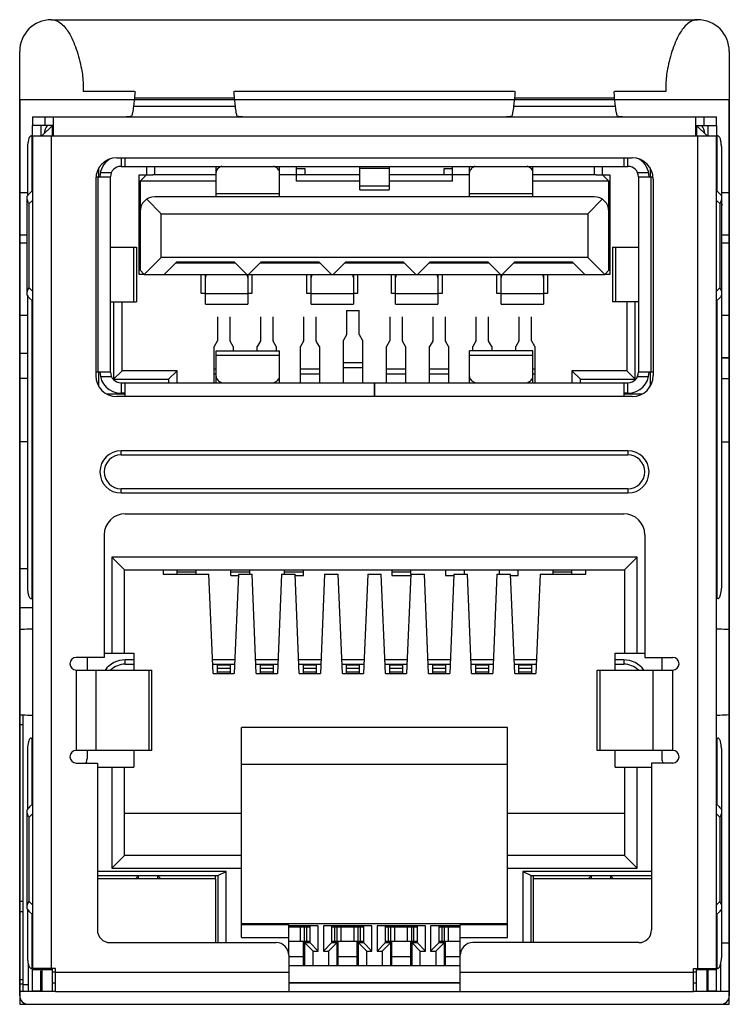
# Model space of a CAD drawing. Header units: millimetres. Extents: x 0 to 3905, y -1166 to 1110.
# Tile 8 of 155: x 401 to 418, y 601 to 624. Entities that reach past the tile are written whole.
import ezdxf

# ---------------------------------------------------------------- set-up
doc = ezdxf.new("R2010")
doc.units = ezdxf.units.MM
doc.header["$LTSCALE"] = 65.395
for name, color, linetype in [('101304314_DXF_CONTINUOUS_LINE', 7, 'CONTINUOUS'), ('4569789_DXF_CONTINUOUS_LINE', 7, 'CONTINUOUS'), ('910900585_DXF_CONTINUOUS_LINE', 7, 'CONTINUOUS'), ('DE-11-004220DXF_CONTINUOUS_LINE', 7, 'CONTINUOUS'), ('DE-11-053560DXF_CONTINUOUS_LINE', 7, 'CONTINUOUS'), ('DE-11-055623DXF_CONTINUOUS_LINE', 7, 'CONTINUOUS'), ('DE-11-061193DXF_CONTINUOUS_LINE', 7, 'CONTINUOUS'), ('M_2_DXF_CONTINUOUS_LINE', 7, 'CONTINUOUS'), ('MV-23383REV1DXF_CONTINUOUS_LINE', 7, 'CONTINUOUS'), ('RH2-C110_RJ_DXF_CONTINUOUS_LINE', 7, 'CONTINUOUS'), ('RH2-C110PIN_DXF_CONTINUOUS_LINE', 7, 'CONTINUOUS'), ('RH2-C120__LODXF_CONTINUOUS_LINE', 7, 'CONTINUOUS'), ('RH2-C120__SHDXF_CONTINUOUS_LINE', 7, 'CONTINUOUS'), ('RH2-P110_RH2DXF_CONTINUOUS_LINE', 7, 'CONTINUOUS'), ('RH2-P120_1_DXF_CONTINUOUS_LINE', 7, 'CONTINUOUS'), ('RH2-S120_3_2DXF_CONTINUOUS_LINE', 7, 'CONTINUOUS'), ('RH2-S130_RH2DXF_CONTINUOUS_LINE', 7, 'CONTINUOUS'), ('RH2-ZZ-0022_DXF_CONTINUOUS_LINE', 7, 'CONTINUOUS'), ('RUH-S110__W_DXF_CONTINUOUS_LINE', 7, 'CONTINUOUS'), ('SC-TWM3X4PM-DXF_CONTINUOUS_LINE', 7, 'CONTINUOUS'), ('USB30_RH2_HODXF_CONTINUOUS_LINE', 7, 'CONTINUOUS'), ('USB30_RH2_M2DXF_CONTINUOUS_LINE', 7, 'CONTINUOUS')]:
    doc.layers.add(name, color=color, linetype=linetype)

msp = doc.modelspace()

# ---------------------------------------------------------------- linework, layer by layer
at = {"layer": '101304314_DXF_CONTINUOUS_LINE'}
for p, q in [((400.837, 601.324), (400.837, 607.865)), ((400.837, 607.629), (400.754, 607.629)), ((400.837, 603.449), (400.754, 603.449)), ((400.837, 603.199), (400.754, 603.199)), ((400.837, 601.594), (400.754, 601.594)), ((400.837, 601.494), (400.754, 601.494)), ((400.954, 601.474), (400.837, 601.474))]:
    msp.add_line(p, q, dxfattribs=at)
at = {"layer": '4569789_DXF_CONTINUOUS_LINE'}
for p, q in [((405.394, 603.984), (402.594, 603.984)), ((405.394, 602.474), (405.394, 603.984)), ((412.914, 603.984), (412.914, 602.474)), ((415.714, 603.984), (412.914, 603.984))]:
    msp.add_line(p, q, dxfattribs=at)
at = {"layer": '910900585_DXF_CONTINUOUS_LINE'}
msp.add_line((417.367, 602.467), (417.554, 602.467), dxfattribs=at)
at = {"layer": 'DE-11-004220DXF_CONTINUOUS_LINE'}
for p, q in [((400.754, 620.224), (400.929, 620.224)), ((417.379, 620.224), (417.554, 620.224)), ((400.754, 619.224), (400.929, 619.224)), ((417.379, 619.224), (417.554, 619.224)), ((400.929, 619.024), (400.754, 619.024)), ((417.554, 619.024), (417.379, 619.024)), ((400.754, 617.324), (400.941, 617.324)), ((417.367, 617.324), (417.554, 617.324)), ((417.367, 616.324), (417.554, 616.324))]:
    msp.add_line(p, q, dxfattribs=at)
at = {"layer": 'DE-11-053560DXF_CONTINUOUS_LINE'}
for p, q in [((417.554, 616.307), (417.367, 616.307)), ((400.941, 615.824), (400.754, 615.824)), ((417.367, 615.824), (417.554, 615.824)), ((417.372, 615.824), (417.372, 614.324)), ((400.941, 614.324), (400.754, 614.324)), ((417.367, 614.324), (417.554, 614.324))]:
    msp.add_line(p, q, dxfattribs=at)
at = {"layer": 'DE-11-055623DXF_CONTINUOUS_LINE'}
for p, q in [((401.504, 624.314), (416.804, 624.314)), ((416.804, 624.314), (416.776, 624.314)), ((400.754, 601.214), (400.754, 623.564)), ((417.554, 623.564), (417.554, 601.214)), ((402.254, 622.794), (402.254, 622.614)), ((403.469, 622.614), (402.254, 622.614)), ((412.469, 622.614), (405.84, 622.614)), ((416.054, 622.614), (414.84, 622.614)), ((416.054, 622.794), (416.054, 622.614)), ((400.954, 601.014), (417.354, 601.014))]:
    msp.add_line(p, q, dxfattribs=at)
for centre, radius, start, end in [((401.504, 623.564), 0.75, 90, 180), ((416.804, 623.564), 0.75, 0, 90), ((400.954, 601.214), 0.2, 180, 270), ((417.354, 601.214), 0.2, 270, 0)]:
    msp.add_arc(centre, radius, start, end, dxfattribs=at)
for points, knots in [([(401.532, 624.314), (401.547, 624.313), (401.612, 624.303), (401.672, 624.269), (401.713, 624.239)], [0, 0, 0, 0, 0.223214, 1, 1, 1, 1]), ([(401.713, 624.239), (401.793, 624.181), (401.95, 623.985), (402.108, 623.608), (402.214, 623.194), (402.255, 622.914), (402.254, 622.794)], [0, 0, 0, 0, 0.18695, 0.465701, 0.772344, 1, 1, 1, 1]), ([(416.595, 624.239), (416.516, 624.181), (416.358, 623.985), (416.201, 623.608), (416.095, 623.194), (416.053, 622.914), (416.054, 622.794)], [0, 0, 0, 0, 0.18695, 0.465701, 0.772344, 1, 1, 1, 1]), ([(416.776, 624.314), (416.762, 624.313), (416.696, 624.303), (416.637, 624.269), (416.595, 624.239)], [0, 0, 0, 0, 0.223214, 1, 1, 1, 1])]:
    msp.add_open_spline(points, degree=3, knots=knots, dxfattribs=at)
at = {"layer": 'DE-11-061193DXF_CONTINUOUS_LINE'}
msp.add_line((400.754, 611.324), (400.941, 611.324), dxfattribs=at)
at = {"layer": 'M_2_DXF_CONTINUOUS_LINE'}
msp.add_line((400.754, 610.404), (401.054, 610.404), dxfattribs=at)
at = {"layer": 'MV-23383REV1DXF_CONTINUOUS_LINE'}
for p, q in [((400.754, 601.324), (401.604, 601.324)), ((416.704, 601.324), (417.554, 601.324))]:
    msp.add_line(p, q, dxfattribs=at)
at = {"layer": 'RH2-C110_RJ_DXF_CONTINUOUS_LINE'}
for p, q in [((405.434, 608.844), (405.434, 609.039)), ((405.734, 609.039), (405.434, 609.039)), ((405.434, 608.969), (405.734, 608.969)), ((405.734, 608.872), (405.434, 608.872)), ((405.734, 609.039), (405.734, 608.844)), ((406.454, 608.844), (406.454, 609.039)), ((406.754, 609.039), (406.454, 609.039)), ((406.454, 608.969), (406.754, 608.969)), ((406.754, 608.872), (406.454, 608.872)), ((406.754, 609.039), (406.754, 608.844)), ((407.474, 608.844), (407.474, 609.039)), ((407.774, 609.039), (407.474, 609.039)), ((407.474, 608.969), (407.774, 608.969)), ((407.774, 608.872), (407.474, 608.872)), ((407.774, 609.039), (407.774, 608.844)), ((408.494, 608.844), (408.494, 609.039)), ((408.794, 609.039), (408.494, 609.039)), ((408.494, 608.969), (408.794, 608.969)), ((408.794, 608.872), (408.494, 608.872)), ((408.794, 609.039), (408.794, 608.844)), ((409.514, 608.844), (409.514, 609.039)), ((409.814, 609.039), (409.514, 609.039)), ((409.514, 608.969), (409.814, 608.969)), ((409.814, 608.872), (409.514, 608.872)), ((409.814, 609.039), (409.814, 608.844)), ((410.534, 608.844), (410.534, 609.039)), ((410.834, 609.039), (410.534, 609.039)), ((410.534, 608.969), (410.834, 608.969)), ((410.834, 608.872), (410.534, 608.872)), ((410.834, 609.039), (410.834, 608.844)), ((411.554, 608.844), (411.554, 609.039)), ((411.854, 609.039), (411.554, 609.039)), ((411.554, 608.969), (411.854, 608.969)), ((411.854, 608.872), (411.554, 608.872)), ((411.854, 609.039), (411.854, 608.844)), ((412.574, 608.844), (412.574, 609.039)), ((412.874, 609.039), (412.574, 609.039)), ((412.574, 608.969), (412.874, 608.969)), ((412.874, 608.872), (412.574, 608.872)), ((412.874, 609.039), (412.874, 608.844))]:
    msp.add_line(p, q, dxfattribs=at)
at = {"layer": 'RH2-C110PIN_DXF_CONTINUOUS_LINE'}
for p, q in [((405.434, 617.281), (405.434, 616.715)), ((405.734, 616.715), (405.734, 617.281)), ((406.454, 617.281), (406.454, 616.715)), ((406.754, 616.715), (406.754, 617.281)), ((407.474, 617.281), (407.474, 616.715)), ((407.774, 616.715), (407.774, 617.281)), ((408.494, 617.433), (408.494, 616.867)), ((408.494, 617.433), (408.794, 617.433)), ((408.794, 616.867), (408.794, 617.433)), ((409.514, 617.281), (409.514, 616.715)), ((409.814, 616.715), (409.814, 617.281)), ((410.534, 617.281), (410.534, 616.715)), ((410.834, 616.715), (410.834, 617.281)), ((411.554, 617.281), (411.554, 616.715)), ((411.854, 616.715), (411.854, 617.281)), ((412.574, 617.281), (412.574, 616.715)), ((412.874, 616.715), (412.874, 617.281)), ((408.492, 616.86), (408.419, 616.73)), ((408.492, 616.86), (408.494, 616.867)), ((408.794, 616.867), (408.796, 616.86)), ((408.869, 616.73), (408.796, 616.86)), ((405.432, 616.708), (405.359, 616.578)), ((405.359, 615.724), (405.359, 616.578)), ((405.432, 616.708), (405.434, 616.715)), ((405.734, 616.715), (405.736, 616.708)), ((405.809, 616.578), (405.736, 616.708)), ((405.809, 616.578), (405.809, 616.476)), ((406.452, 616.708), (406.379, 616.578)), ((406.379, 616.476), (406.379, 616.578)), ((406.452, 616.708), (406.454, 616.715)), ((406.754, 616.715), (406.756, 616.708)), ((406.829, 616.578), (406.756, 616.708)), ((406.829, 616.578), (406.829, 616.476)), ((407.472, 616.708), (407.399, 616.578)), ((407.399, 615.724), (407.399, 616.578)), ((407.472, 616.708), (407.474, 616.715)), ((407.774, 616.715), (407.776, 616.708)), ((407.849, 616.578), (407.776, 616.708)), ((407.849, 616.578), (407.849, 615.724)), ((408.419, 615.724), (408.419, 616.73)), ((408.869, 616.73), (408.869, 615.724)), ((409.512, 616.708), (409.439, 616.578)), ((409.439, 615.724), (409.439, 616.578)), ((409.512, 616.708), (409.514, 616.715)), ((409.814, 616.715), (409.816, 616.708)), ((409.889, 616.578), (409.816, 616.708)), ((409.889, 616.578), (409.889, 615.724)), ((410.532, 616.708), (410.459, 616.578)), ((410.459, 615.724), (410.459, 616.578)), ((410.532, 616.708), (410.534, 616.715)), ((410.834, 616.715), (410.836, 616.708)), ((410.909, 616.578), (410.836, 616.708)), ((410.909, 616.578), (410.909, 615.724)), ((411.552, 616.708), (411.479, 616.578)), ((411.479, 616.476), (411.479, 616.578)), ((411.552, 616.708), (411.554, 616.715)), ((411.854, 616.715), (411.856, 616.708)), ((411.929, 616.578), (411.856, 616.708)), ((411.929, 616.578), (411.929, 616.476)), ((412.572, 616.708), (412.499, 616.578)), ((412.499, 616.476), (412.499, 616.578)), ((412.572, 616.708), (412.574, 616.715)), ((412.874, 616.715), (412.876, 616.708)), ((412.949, 616.578), (412.876, 616.708)), ((412.949, 616.578), (412.949, 615.724)), ((408.419, 616.205), (408.869, 616.205)), ((408.869, 616.075), (408.419, 616.075)), ((405.359, 616.053), (405.404, 616.053)), ((405.404, 615.923), (405.359, 615.923)), ((407.399, 616.053), (407.849, 616.053)), ((407.849, 615.923), (407.399, 615.923)), ((409.439, 616.053), (409.889, 616.053)), ((409.889, 615.923), (409.439, 615.923)), ((410.459, 616.053), (410.909, 616.053)), ((410.909, 615.923), (410.459, 615.923)), ((412.904, 616.053), (412.949, 616.053)), ((412.949, 615.923), (412.904, 615.923)), ((404.484, 611.194), (404.484, 611.294)), ((404.934, 611.24), (404.484, 611.24)), ((404.934, 611.194), (404.934, 611.294)), ((405.754, 611.165), (405.754, 611.294)), ((406.204, 611.24), (405.754, 611.24)), ((405.754, 611.165), (405.933, 611.165)), ((406.204, 611.194), (406.204, 611.294)), ((407.024, 611.194), (407.024, 611.294)), ((407.474, 611.24), (407.024, 611.24)), ((407.276, 611.165), (407.474, 611.165)), ((407.474, 611.165), (407.474, 611.294)), ((409.564, 611.294), (409.564, 611.165)), ((410.014, 611.24), (409.564, 611.24)), ((409.564, 611.165), (410.014, 611.165)), ((410.014, 611.194), (410.014, 611.294)), ((410.834, 611.294), (410.834, 611.165)), ((410.834, 611.165), (411.033, 611.165)), ((411.284, 611.194), (411.284, 611.294)), ((412.104, 611.294), (412.104, 611.194)), ((412.376, 611.165), (412.554, 611.165)), ((412.554, 611.165), (412.554, 611.294)), ((413.374, 611.294), (413.374, 611.194)), ((413.824, 611.24), (413.374, 611.24)), ((413.824, 611.194), (413.824, 611.294))]:
    msp.add_line(p, q, dxfattribs=at)
at = {"layer": 'RH2-C120__LODXF_CONTINUOUS_LINE'}
for p, q in [((408.144, 602.849), (408.894, 602.849)), ((408.219, 602.499), (408.219, 602.849)), ((408.269, 602.499), (408.269, 602.849)), ((408.369, 602.499), (408.369, 602.849)), ((408.669, 602.499), (408.669, 602.849)), ((408.769, 602.499), (408.769, 602.849)), ((408.819, 602.499), (408.819, 602.849)), ((410.684, 602.849), (411.184, 602.849)), ((410.759, 602.499), (410.759, 602.849)), ((410.809, 602.499), (410.809, 602.849)), ((410.909, 602.499), (410.909, 602.849)), ((408.894, 602.499), (408.144, 602.499)), ((408.294, 601.924), (408.294, 602.499)), ((408.744, 601.924), (408.744, 602.499)), ((411.184, 602.499), (410.684, 602.499)), ((410.834, 601.924), (410.834, 602.499)), ((408.294, 602.149), (408.744, 602.149)), ((410.834, 602.149), (411.184, 602.149))]:
    msp.add_line(p, q, dxfattribs=at)
at = {"layer": 'RH2-C120__SHDXF_CONTINUOUS_LINE'}
for p, q in [((407.124, 602.849), (407.624, 602.849)), ((407.399, 602.499), (407.399, 602.849)), ((407.499, 602.499), (407.499, 602.849)), ((407.549, 602.499), (407.549, 602.849)), ((409.414, 602.849), (410.164, 602.849)), ((409.489, 602.499), (409.489, 602.849)), ((409.539, 602.499), (409.539, 602.849)), ((409.639, 602.499), (409.639, 602.849)), ((409.939, 602.499), (409.939, 602.849)), ((410.039, 602.499), (410.039, 602.849)), ((410.089, 602.499), (410.089, 602.849)), ((407.624, 602.499), (407.124, 602.499)), ((407.474, 601.924), (407.474, 602.499)), ((410.164, 602.499), (409.414, 602.499)), ((409.564, 601.924), (409.564, 602.499)), ((410.014, 601.924), (410.014, 602.499)), ((407.124, 602.149), (407.474, 602.149)), ((409.564, 602.149), (410.014, 602.149))]:
    msp.add_line(p, q, dxfattribs=at)
at = {"layer": 'RH2-P110_RH2DXF_CONTINUOUS_LINE'}
for p, q in [((401.279, 621.564), (401.529, 621.814)), ((401.529, 621.564), (401.529, 621.814)), ((416.779, 621.814), (416.779, 621.564)), ((416.779, 621.814), (417.029, 621.564)), ((402.629, 620.594), (402.629, 620.807)), ((403.754, 620.844), (403.754, 620.644)), ((403.954, 620.644), (403.954, 620.844)), ((407.304, 620.794), (407.504, 620.794)), ((407.504, 620.794), (407.504, 620.644)), ((410.804, 620.644), (410.804, 620.794)), ((410.804, 620.794), (411.004, 620.794)), ((414.354, 620.844), (414.354, 620.644)), ((414.554, 620.644), (414.554, 620.844)), ((415.679, 620.807), (415.679, 620.594)), ((403.579, 618.284), (403.579, 620.644)), ((403.579, 620.644), (403.904, 620.644)), ((414.404, 620.644), (414.729, 620.644)), ((414.729, 620.644), (414.729, 618.284)), ((403.704, 618.284), (403.579, 618.284)), ((405.054, 617.834), (405.054, 618.284)), ((406.254, 618.284), (406.254, 617.834)), ((407.554, 617.834), (407.554, 618.284)), ((408.754, 618.284), (408.754, 617.834)), ((409.554, 617.834), (409.554, 618.284)), ((410.754, 618.284), (410.754, 617.834)), ((412.054, 617.834), (412.054, 618.284)), ((413.254, 618.284), (413.254, 617.834)), ((414.729, 618.284), (414.604, 618.284)), ((405.154, 617.834), (405.054, 617.834)), ((406.254, 617.834), (406.154, 617.834)), ((407.654, 617.834), (407.554, 617.834)), ((408.754, 617.834), (408.654, 617.834)), ((409.654, 617.834), (409.554, 617.834)), ((410.754, 617.834), (410.654, 617.834)), ((412.154, 617.834), (412.054, 617.834)), ((413.254, 617.834), (413.154, 617.834)), ((402.979, 617.634), (402.979, 615.804)), ((403.179, 616.004), (403.179, 617.634)), ((415.129, 617.634), (415.129, 616.004)), ((415.329, 615.804), (415.329, 617.634)), ((402.629, 615.632), (402.629, 615.974)), ((403.179, 616.004), (402.979, 615.804)), ((404.479, 616.004), (403.179, 616.004)), ((404.479, 616.004), (404.279, 615.804)), ((404.479, 615.724), (404.479, 616.004)), ((413.829, 616.004), (413.829, 615.724)), ((414.029, 615.804), (413.829, 616.004)), ((415.129, 616.004), (413.829, 616.004)), ((415.329, 615.804), (415.129, 616.004)), ((415.679, 615.974), (415.679, 615.632)), ((402.979, 615.804), (404.279, 615.804)), ((404.279, 615.804), (404.279, 615.724)), ((414.029, 615.724), (414.029, 615.804)), ((414.029, 615.804), (415.329, 615.804)), ((403.254, 615.454), (402.817, 615.454)), ((415.491, 615.454), (415.054, 615.454)), ((402.934, 611.594), (402.934, 609.324)), ((415.374, 611.594), (402.934, 611.594)), ((402.934, 611.594), (403.234, 611.294)), ((415.374, 611.594), (415.074, 611.294)), ((415.374, 609.324), (415.374, 611.594)), ((403.234, 609.324), (403.234, 611.294)), ((403.234, 611.294), (415.074, 611.294)), ((404.154, 611.294), (404.154, 611.194)), ((404.154, 611.194), (405.235, 611.194)), ((405.334, 608.844), (405.235, 611.194)), ((405.934, 611.194), (405.834, 608.844)), ((405.934, 611.194), (406.255, 611.194)), ((406.354, 608.844), (406.255, 611.194)), ((406.954, 611.194), (406.854, 608.844)), ((406.954, 611.194), (407.275, 611.194)), ((407.374, 608.844), (407.275, 611.194)), ((407.974, 611.194), (407.874, 608.844)), ((407.974, 611.194), (408.295, 611.194)), ((408.394, 608.844), (408.295, 611.194)), ((408.994, 611.194), (408.894, 608.844)), ((408.994, 611.194), (409.315, 611.194)), ((409.414, 608.844), (409.315, 611.194)), ((410.014, 611.194), (409.914, 608.844)), ((410.014, 611.194), (410.335, 611.194)), ((410.434, 608.844), (410.335, 611.194)), ((411.034, 611.194), (410.934, 608.844)), ((411.034, 611.194), (411.355, 611.194)), ((411.454, 608.844), (411.355, 611.194)), ((412.054, 611.194), (411.954, 608.844)), ((412.054, 611.194), (412.375, 611.194)), ((412.474, 608.844), (412.375, 611.194)), ((413.074, 611.194), (412.974, 608.844)), ((413.074, 611.194), (414.154, 611.194)), ((414.154, 611.194), (414.154, 611.294)), ((415.074, 611.294), (415.074, 609.324)), ((402.754, 609.324), (403.454, 609.324)), ((403.454, 609.324), (403.454, 608.924)), ((414.854, 608.924), (414.854, 609.324)), ((414.854, 609.324), (415.554, 609.324)), ((405.334, 608.844), (405.834, 608.844)), ((406.354, 608.844), (406.854, 608.844)), ((407.374, 608.844), (407.874, 608.844)), ((408.394, 608.844), (408.894, 608.844)), ((409.414, 608.844), (409.914, 608.844)), ((410.434, 608.844), (410.934, 608.844)), ((411.454, 608.844), (411.954, 608.844)), ((412.474, 608.844), (412.974, 608.844)), ((406.004, 602.594), (406.004, 607.564)), ((412.304, 607.564), (406.004, 607.564)), ((412.304, 602.594), (412.304, 607.564)), ((403.454, 607.024), (403.454, 606.624)), ((414.854, 606.624), (414.854, 607.024)), ((402.594, 606.624), (403.454, 606.624)), ((402.934, 606.624), (402.934, 604.234)), ((403.234, 604.534), (403.234, 606.624)), ((406.004, 606.694), (412.304, 606.694)), ((414.854, 606.624), (415.714, 606.624)), ((415.074, 606.624), (415.074, 604.534)), ((415.374, 604.234), (415.374, 606.624)), ((403.234, 605.534), (406.004, 605.534)), ((412.304, 605.534), (415.074, 605.534)), ((403.234, 604.534), (402.934, 604.234)), ((406.004, 604.534), (403.234, 604.534)), ((415.074, 604.534), (412.304, 604.534)), ((415.074, 604.534), (415.374, 604.234)), ((402.934, 604.234), (406.004, 604.234)), ((412.304, 604.234), (415.374, 604.234)), ((405.644, 604.159), (402.594, 604.159)), ((402.594, 604.059), (405.444, 604.059)), ((403.494, 603.984), (403.569, 604.059)), ((403.569, 603.984), (403.569, 604.059)), ((404.019, 604.059), (404.019, 603.984)), ((404.019, 604.059), (404.094, 603.984)), ((405.389, 603.984), (405.389, 604.059)), ((405.444, 604.059), (405.644, 604.159)), ((405.444, 604.059), (405.444, 602.474)), ((405.644, 602.474), (405.644, 604.159)), ((412.664, 604.159), (412.664, 602.474)), ((415.714, 604.159), (412.664, 604.159)), ((412.664, 604.159), (412.864, 604.059)), ((412.864, 602.474), (412.864, 604.059)), ((412.864, 604.059), (415.714, 604.059)), ((412.919, 603.984), (412.919, 604.059)), ((414.289, 604.059), (414.214, 603.984)), ((414.289, 603.984), (414.289, 604.059)), ((414.739, 604.059), (414.739, 603.984)), ((414.739, 604.059), (414.814, 603.984)), ((406.004, 602.924), (412.304, 602.924)), ((407.124, 602.894), (406.004, 602.894)), ((407.124, 602.174), (407.124, 602.894)), ((411.184, 602.174), (411.184, 602.894)), ((412.304, 602.894), (411.184, 602.894)), ((406.004, 602.594), (407.124, 602.594)), ((411.184, 602.594), (412.304, 602.594)), ((401.529, 601.324), (401.529, 601.864)), ((411.184, 601.924), (407.124, 601.924)), ((416.779, 601.324), (416.779, 601.864)), ((401.279, 601.834), (401.279, 601.324)), ((401.604, 601.774), (401.529, 601.774)), ((416.779, 601.774), (416.704, 601.774)), ((417.029, 601.324), (417.029, 601.834)), ((401.529, 601.524), (401.604, 601.524)), ((411.184, 601.524), (407.124, 601.524)), ((416.704, 601.524), (416.779, 601.524))]:
    msp.add_line(p, q, dxfattribs=at)
at = {"layer": 'RH2-P120_1_DXF_CONTINUOUS_LINE'}
for p, q in [((407.824, 602.874), (407.124, 602.874)), ((407.624, 602.874), (407.624, 602.474)), ((407.824, 602.274), (407.824, 602.874)), ((407.944, 602.874), (407.944, 602.274)), ((409.094, 602.874), (407.944, 602.874)), ((408.144, 602.474), (408.144, 602.874)), ((408.894, 602.874), (408.894, 602.474)), ((409.094, 602.274), (409.094, 602.874)), ((409.214, 602.874), (409.214, 602.274)), ((410.364, 602.874), (409.214, 602.874)), ((409.414, 602.474), (409.414, 602.874)), ((410.164, 602.874), (410.164, 602.474)), ((410.364, 602.274), (410.364, 602.874)), ((410.484, 602.874), (410.484, 602.274)), ((411.184, 602.874), (410.484, 602.874)), ((410.684, 602.474), (410.684, 602.874)), ((407.474, 602.474), (407.624, 602.474)), ((407.499, 602.474), (407.499, 601.924)), ((407.699, 602.274), (407.499, 602.474)), ((407.824, 602.274), (407.624, 602.474)), ((408.144, 602.474), (407.944, 602.274)), ((408.269, 602.474), (408.069, 602.274)), ((408.144, 602.474), (408.294, 602.474)), ((408.269, 601.924), (408.269, 602.474)), ((408.744, 602.474), (408.894, 602.474)), ((408.769, 602.474), (408.769, 601.924)), ((408.969, 602.274), (408.769, 602.474)), ((409.094, 602.274), (408.894, 602.474)), ((409.414, 602.474), (409.214, 602.274)), ((409.539, 602.474), (409.339, 602.274)), ((409.414, 602.474), (409.564, 602.474)), ((409.539, 601.924), (409.539, 602.474)), ((410.014, 602.474), (410.164, 602.474)), ((410.039, 602.474), (410.039, 601.924)), ((410.239, 602.274), (410.039, 602.474)), ((410.364, 602.274), (410.164, 602.474)), ((410.684, 602.474), (410.484, 602.274)), ((410.809, 602.474), (410.609, 602.274)), ((410.684, 602.474), (410.834, 602.474)), ((410.809, 601.924), (410.809, 602.474)), ((407.699, 601.924), (407.699, 602.274)), ((407.699, 602.274), (407.824, 602.274)), ((407.944, 602.274), (408.069, 602.274)), ((408.069, 602.274), (408.069, 601.924)), ((408.969, 601.924), (408.969, 602.274)), ((408.969, 602.274), (409.094, 602.274)), ((409.214, 602.274), (409.339, 602.274)), ((409.339, 602.274), (409.339, 601.924)), ((410.239, 601.924), (410.239, 602.274)), ((410.239, 602.274), (410.364, 602.274)), ((410.484, 602.274), (410.609, 602.274)), ((410.609, 602.274), (410.609, 601.924))]:
    msp.add_line(p, q, dxfattribs=at)
at = {"layer": 'RH2-S120_3_2DXF_CONTINUOUS_LINE'}
for p, q in [((401.054, 621.564), (401.054, 621.814)), ((401.254, 621.814), (401.254, 621.564)), ((417.054, 621.564), (417.054, 621.814)), ((417.254, 621.814), (417.254, 621.564)), ((400.989, 620.204), (401.054, 620.27)), ((417.254, 620.27), (417.32, 620.204)), ((400.929, 617.793), (400.929, 620.136)), ((401.054, 620.039), (400.976, 619.961)), ((417.332, 619.961), (417.254, 620.039)), ((417.379, 617.793), (417.379, 620.136)), ((400.976, 617.968), (400.976, 619.961)), ((417.332, 619.961), (417.332, 617.968)), ((400.976, 617.968), (401.054, 617.89)), ((417.254, 617.89), (417.332, 617.968)), ((401.054, 617.659), (400.989, 617.725)), ((417.32, 617.725), (417.254, 617.659)), ((402.349, 609.224), (402.349, 608.924)), ((403.254, 609.064), (403.254, 609.164)), ((403.454, 609.164), (403.254, 609.164)), ((403.254, 609.064), (403.454, 609.064)), ((405.848, 609.164), (405.321, 609.164)), ((405.325, 609.064), (405.844, 609.064)), ((406.868, 609.164), (406.341, 609.164)), ((406.345, 609.064), (406.864, 609.064)), ((407.888, 609.164), (407.361, 609.164)), ((407.365, 609.064), (407.884, 609.064)), ((408.908, 609.164), (408.381, 609.164)), ((408.385, 609.064), (408.904, 609.064)), ((409.928, 609.164), (409.401, 609.164)), ((409.405, 609.064), (409.924, 609.064)), ((410.948, 609.164), (410.421, 609.164)), ((410.425, 609.064), (410.944, 609.064)), ((411.968, 609.164), (411.441, 609.164)), ((411.445, 609.064), (411.964, 609.064)), ((412.988, 609.164), (412.461, 609.164)), ((412.465, 609.064), (412.984, 609.064)), ((415.054, 609.164), (414.854, 609.164)), ((414.854, 609.064), (415.054, 609.064)), ((415.054, 609.164), (415.054, 609.064)), ((415.959, 609.224), (415.959, 608.924)), ((402.349, 607.024), (402.349, 606.824)), ((415.959, 607.024), (415.959, 606.824)), ((400.929, 603.273), (400.929, 605.616)), ((400.989, 605.684), (401.054, 605.75)), ((417.254, 605.75), (417.32, 605.684)), ((417.379, 603.273), (417.379, 605.616)), ((401.054, 605.519), (400.976, 605.441)), ((400.976, 603.448), (400.976, 605.441)), ((417.332, 605.441), (417.254, 605.519)), ((417.332, 605.441), (417.332, 603.448)), ((400.976, 603.448), (401.054, 603.37)), ((417.254, 603.37), (417.332, 603.448)), ((401.054, 603.139), (400.989, 603.205)), ((417.32, 603.205), (417.254, 603.139)), ((400.954, 601.982), (400.954, 601.324)), ((401.054, 601.324), (401.054, 601.864)), ((401.171, 601.834), (401.171, 601.864)), ((401.271, 601.864), (401.271, 601.834)), ((401.329, 601.864), (401.329, 601.834)), ((416.979, 601.864), (416.979, 601.834)), ((417.038, 601.834), (417.038, 601.864)), ((417.137, 601.864), (417.137, 601.834)), ((417.254, 601.324), (417.254, 601.864)), ((417.354, 601.324), (417.354, 601.982)), ((401.529, 601.834), (401.054, 601.834)), ((401.254, 601.324), (401.254, 601.81)), ((417.254, 601.834), (416.779, 601.834)), ((417.054, 601.324), (417.054, 601.834)), ((401.054, 601.334), (401.254, 601.334)), ((417.054, 601.334), (417.254, 601.334))]:
    msp.add_line(p, q, dxfattribs=at)
for centre, radius, start, end in [((401.463, 619.73), 0.67, 135.0116, 142.7321), ((416.846, 619.73), 0.67, 37.268, 44.9885), ((401.463, 618.199), 0.67, 217.2679, 224.9884), ((416.846, 618.199), 0.67, 315.0115, 322.732), ((403.254, 608.564), 0.6, 90, 143.1144), ((403.254, 608.564), 0.5, 90, 133.9012), ((415.054, 608.564), 0.6, 36.8856, 90), ((415.054, 608.564), 0.5, 46.0989, 90), ((402.149, 606.824), 0.2, 329.9196, 0), ((416.159, 606.824), 0.2, 180, 210.0804), ((401.463, 605.21), 0.67, 135.0116, 142.7321), ((416.846, 605.21), 0.67, 37.268, 44.9885), ((401.463, 603.679), 0.67, 217.2679, 224.9884), ((416.846, 603.679), 0.67, 315.0115, 322.732)]:
    msp.add_arc(centre, radius, start, end, dxfattribs=at)
for points, knots in [([(400.976, 619.961), (400.969, 619.971), (400.945, 620.01), (400.929, 620.056), (400.929, 620.09)], [0, 0, 0, 0, 0.279775, 1, 1, 1, 1]), ([(417.332, 619.961), (417.34, 619.971), (417.364, 620.01), (417.379, 620.056), (417.379, 620.09)], [0, 0, 0, 0, 0.279838, 1, 1, 1, 1]), ([(400.929, 617.839), (400.929, 617.85), (400.934, 617.896), (400.956, 617.939), (400.976, 617.968)], [0, 0, 0, 0, 0.225823, 1, 1, 1, 1]), ([(417.379, 617.839), (417.379, 617.85), (417.374, 617.896), (417.353, 617.939), (417.332, 617.968)], [0, 0, 0, 0, 0.225652, 1, 1, 1, 1]), ([(401.054, 609.894), (401.028, 609.893), (400.928, 609.888), (400.828, 609.884), (400.754, 609.88)], [0, 0, 0, 0, 0.258445, 1, 1, 1, 1]), ([(417.555, 609.88), (417.531, 609.881), (417.431, 609.886), (417.331, 609.891), (417.255, 609.894)], [0, 0, 0, 0, 0.240923, 1, 1, 1, 1]), ([(400.754, 607.869), (400.778, 607.868), (400.878, 607.863), (400.978, 607.858), (401.054, 607.855)], [0, 0, 0, 0, 0.240923, 1, 1, 1, 1]), ([(417.255, 607.855), (417.28, 607.856), (417.38, 607.861), (417.48, 607.865), (417.555, 607.869)], [0, 0, 0, 0, 0.258445, 1, 1, 1, 1]), ([(400.976, 605.441), (400.969, 605.451), (400.945, 605.49), (400.929, 605.536), (400.929, 605.57)], [0, 0, 0, 0, 0.279775, 1, 1, 1, 1]), ([(417.332, 605.441), (417.34, 605.451), (417.364, 605.49), (417.379, 605.536), (417.379, 605.57)], [0, 0, 0, 0, 0.279838, 1, 1, 1, 1]), ([(400.929, 603.319), (400.929, 603.33), (400.934, 603.376), (400.956, 603.419), (400.976, 603.448)], [0, 0, 0, 0, 0.225823, 1, 1, 1, 1]), ([(417.379, 603.319), (417.379, 603.33), (417.374, 603.376), (417.353, 603.419), (417.332, 603.448)], [0, 0, 0, 0, 0.225652, 1, 1, 1, 1])]:
    msp.add_open_spline(points, degree=3, knots=knots, dxfattribs=at)
at = {"layer": 'RH2-S130_RH2DXF_CONTINUOUS_LINE'}
for p, q in [((403.154, 621.044), (403.154, 620.844)), ((403.254, 620.844), (403.254, 621.044)), ((415.054, 621.044), (415.054, 620.844)), ((415.154, 620.844), (415.154, 621.044)), ((403.154, 620.844), (415.154, 620.844)), ((405.404, 620.124), (405.404, 620.844)), ((406.904, 620.124), (406.904, 620.844)), ((408.804, 620.285), (408.804, 620.844)), ((408.804, 620.802), (409.504, 620.802)), ((409.504, 620.844), (409.504, 620.285)), ((411.404, 620.124), (411.404, 620.844)), ((412.904, 620.124), (412.904, 620.844)), ((402.557, 620.594), (402.904, 620.594)), ((402.608, 620.594), (402.608, 615.974)), ((402.925, 620.694), (402.664, 620.694)), ((402.904, 615.974), (402.904, 620.594)), ((415.644, 620.694), (415.383, 620.694)), ((415.404, 620.594), (415.404, 615.974)), ((415.404, 620.594), (415.751, 620.594)), ((415.701, 615.974), (415.701, 620.594)), ((409.504, 620.371), (408.804, 620.371)), ((408.804, 620.285), (409.504, 620.285)), ((406.904, 620.191), (405.404, 620.191)), ((412.904, 620.191), (411.404, 620.191)), ((402.904, 618.934), (403.518, 618.934)), ((403.445, 618.934), (403.445, 617.634)), ((403.518, 618.934), (403.518, 617.634)), ((414.79, 618.934), (414.79, 617.634)), ((414.79, 618.934), (415.404, 618.934)), ((414.864, 617.634), (414.864, 618.934)), ((402.904, 617.634), (403.518, 617.634)), ((415.404, 617.634), (414.79, 617.634)), ((405.404, 615.724), (405.404, 616.476)), ((405.404, 616.476), (406.904, 616.476)), ((405.404, 616.378), (406.904, 616.378)), ((406.904, 615.724), (406.904, 616.476)), ((411.404, 615.724), (411.404, 616.476)), ((412.904, 616.476), (411.404, 616.476)), ((411.404, 616.378), (412.904, 616.378)), ((412.904, 615.724), (412.904, 616.476)), ((402.904, 615.974), (402.554, 615.974)), ((402.664, 615.874), (402.925, 615.874)), ((415.383, 615.874), (415.644, 615.874)), ((415.754, 615.974), (415.404, 615.974)), ((403.154, 615.724), (403.154, 615.474)), ((403.154, 615.724), (409.153, 615.724)), ((403.254, 615.394), (403.254, 615.724)), ((409.153, 615.724), (409.153, 615.394)), ((409.155, 615.394), (409.155, 615.724)), ((409.155, 615.724), (415.154, 615.724)), ((415.054, 615.724), (415.054, 615.394)), ((415.154, 615.474), (415.154, 615.724)), ((403.254, 615.474), (403.154, 615.474)), ((415.154, 615.474), (415.054, 615.474))]:
    msp.add_line(p, q, dxfattribs=at)
for centre, radius, start, end in [((403.154, 620.594), 0.5, 122.9259, 180), ((415.154, 620.594), 0.5, 0, 57.0737), ((403.154, 620.594), 0.25, 90, 180), ((415.154, 620.594), 0.25, 0, 90), ((403.154, 615.974), 0.5, 180, 270), ((403.154, 615.974), 0.25, 180, 270), ((415.154, 615.974), 0.5, 270, 0), ((415.154, 615.974), 0.25, 270, 0)]:
    msp.add_arc(centre, radius, start, end, dxfattribs=at)
for points, knots in [([(405.538, 620.845), (405.519, 620.838), (405.484, 620.822), (405.44, 620.788), (405.411, 620.746), (405.404, 620.714), (405.404, 620.699)], [0, 0, 0, 0, 0.290515, 0.552215, 0.785385, 1, 1, 1, 1]), ([(406.904, 620.699), (406.904, 620.714), (406.897, 620.746), (406.869, 620.788), (406.825, 620.822), (406.79, 620.838), (406.771, 620.845)], [0, 0, 0, 0, 0.214615, 0.447786, 0.709486, 1, 1, 1, 1]), ([(411.538, 620.845), (411.519, 620.838), (411.484, 620.822), (411.44, 620.788), (411.411, 620.746), (411.404, 620.714), (411.404, 620.699)], [0, 0, 0, 0, 0.290515, 0.552215, 0.785385, 1, 1, 1, 1]), ([(412.904, 620.699), (412.904, 620.714), (412.897, 620.746), (412.869, 620.788), (412.825, 620.822), (412.79, 620.838), (412.771, 620.845)], [0, 0, 0, 0, 0.214615, 0.447786, 0.709486, 1, 1, 1, 1]), ([(405.404, 615.871), (405.404, 615.856), (405.412, 615.824), (405.441, 615.781), (405.487, 615.747), (405.523, 615.731), (405.543, 615.724)], [0, 0, 0, 0, 0.213804, 0.446744, 0.70887, 1, 1, 1, 1]), ([(406.766, 615.724), (406.785, 615.731), (406.822, 615.747), (406.867, 615.781), (406.897, 615.824), (406.904, 615.856), (406.904, 615.871)], [0, 0, 0, 0, 0.29113, 0.553257, 0.786196, 1, 1, 1, 1]), ([(411.404, 615.871), (411.404, 615.856), (411.412, 615.824), (411.441, 615.781), (411.487, 615.747), (411.523, 615.731), (411.543, 615.724)], [0, 0, 0, 0, 0.213804, 0.446744, 0.70887, 1, 1, 1, 1]), ([(412.766, 615.724), (412.785, 615.731), (412.822, 615.747), (412.867, 615.781), (412.897, 615.824), (412.904, 615.856), (412.904, 615.871)], [0, 0, 0, 0, 0.29113, 0.553257, 0.786196, 1, 1, 1, 1])]:
    msp.add_open_spline(points, degree=3, knots=knots, dxfattribs=at)
at = {"layer": 'RH2-ZZ-0022_DXF_CONTINUOUS_LINE'}
for p, q in [((400.754, 622.414), (400.754, 601.014)), ((417.554, 622.414), (400.754, 622.414)), ((417.554, 601.014), (417.554, 622.414)), ((400.754, 601.014), (417.554, 601.014))]:
    msp.add_line(p, q, dxfattribs=at)
at = {"layer": 'RUH-S110__W_DXF_CONTINUOUS_LINE'}
for p, q in [((403.469, 622.469), (403.447, 622.263)), ((403.469, 622.469), (405.84, 622.469)), ((405.862, 622.263), (405.84, 622.469)), ((412.469, 622.469), (412.447, 622.263)), ((412.469, 622.469), (414.84, 622.469)), ((414.862, 622.263), (414.84, 622.469)), ((405.862, 622.263), (403.447, 622.263)), ((414.862, 622.263), (412.447, 622.263)), ((401.054, 622.014), (401.054, 621.814)), ((401.054, 622.014), (417.254, 622.014)), ((401.354, 621.814), (401.354, 622.014)), ((401.554, 621.564), (401.554, 622.014)), ((416.754, 622.014), (416.754, 621.564)), ((416.954, 622.014), (416.954, 621.814)), ((417.254, 621.814), (417.254, 622.014)), ((401.554, 621.814), (401.054, 621.814)), ((416.754, 621.814), (417.254, 621.814)), ((401.027, 621.564), (401.054, 621.564)), ((401.042, 621.564), (401.042, 620.258)), ((401.054, 621.564), (401.054, 601.864)), ((401.054, 621.564), (417.254, 621.564)), ((401.504, 601.864), (401.504, 621.564)), ((416.804, 621.564), (416.804, 601.864)), ((417.254, 601.864), (417.254, 621.564)), ((417.266, 620.258), (417.266, 621.564)), ((417.282, 621.564), (417.266, 621.564)), ((400.941, 621.314), (400.941, 620.151)), ((417.367, 621.314), (417.367, 620.151)), ((403.054, 621.044), (415.254, 621.044)), ((402.554, 620.544), (402.554, 615.894)), ((415.754, 620.544), (415.754, 615.894)), ((400.929, 619.943), (400.916, 619.94)), ((400.916, 619.94), (400.929, 619.909)), ((417.379, 619.909), (417.393, 619.94)), ((417.38, 619.943), (417.393, 619.94)), ((400.941, 617.778), (400.941, 610.864)), ((417.367, 617.778), (417.367, 610.864)), ((401.042, 617.671), (401.042, 610.614)), ((417.266, 610.614), (417.266, 617.671)), ((415.254, 615.394), (403.054, 615.394)), ((403.154, 614.014), (403.154, 614.114)), ((415.154, 614.114), (403.154, 614.114)), ((403.154, 614.014), (415.154, 614.014)), ((415.154, 614.114), (415.154, 614.014)), ((403.154, 613.114), (403.154, 613.214)), ((415.154, 613.214), (403.154, 613.214)), ((403.154, 613.114), (415.154, 613.114)), ((415.154, 613.214), (415.154, 613.114)), ((403.254, 612.624), (415.054, 612.624)), ((402.754, 612.124), (402.754, 609.224)), ((415.554, 612.124), (415.554, 609.224)), ((401.027, 610.614), (401.042, 610.614)), ((417.282, 610.614), (417.254, 610.614)), ((402.754, 609.224), (402.094, 609.224)), ((415.554, 609.224), (416.214, 609.224)), ((402.094, 608.924), (402.094, 607.024)), ((402.094, 608.924), (403.885, 608.924)), ((402.564, 607.024), (402.564, 608.924)), ((403.813, 608.924), (403.813, 607.024)), ((403.885, 607.024), (403.885, 608.924)), ((414.424, 607.024), (414.424, 608.924)), ((414.424, 608.924), (416.214, 608.924)), ((414.496, 607.024), (414.496, 608.924)), ((415.744, 608.924), (415.744, 607.024)), ((416.214, 607.024), (416.214, 608.924)), ((401.027, 607.314), (401.054, 607.314)), ((401.042, 607.314), (401.042, 605.738)), ((417.266, 605.738), (417.266, 607.314)), ((417.266, 607.314), (417.282, 607.314)), ((400.941, 607.064), (400.941, 605.631)), ((403.885, 607.024), (402.094, 607.024)), ((416.214, 607.024), (414.424, 607.024)), ((417.367, 607.064), (417.367, 605.631)), ((402.094, 606.724), (402.594, 606.724)), ((402.594, 606.724), (402.594, 602.774)), ((415.714, 606.724), (415.714, 602.774)), ((416.214, 606.724), (415.714, 606.724)), ((400.941, 603.258), (400.941, 602.114)), ((417.367, 603.258), (417.367, 602.114)), ((401.042, 603.151), (401.042, 601.864)), ((417.266, 601.864), (417.266, 603.151)), ((402.894, 602.474), (406.824, 602.474)), ((415.414, 602.474), (411.484, 602.474)), ((407.124, 602.174), (407.124, 601.314)), ((411.184, 601.314), (411.184, 602.174)), ((401.042, 601.864), (401.027, 601.864)), ((401.604, 601.864), (401.054, 601.864)), ((401.604, 601.314), (401.604, 601.864)), ((416.704, 601.314), (416.704, 601.864)), ((416.704, 601.864), (417.254, 601.864)), ((417.254, 601.864), (417.282, 601.864)), ((407.124, 601.764), (401.604, 601.764)), ((416.704, 601.764), (411.184, 601.764)), ((411.184, 601.514), (407.124, 601.514)), ((401.604, 601.314), (416.704, 601.314))]:
    msp.add_line(p, q, dxfattribs=at)
msp.add_lwpolyline([(417.379, 619.943), (417.382, 619.942), (417.39, 619.941), (417.393, 619.94)], dxfattribs=at)
for centre, radius, start, end in [((428.915, 619.834), 25.582, 173.76, 174.0863), ((379.552, 619.744), 26.429, 5.9189, 6.2348), ((437.915, 619.834), 25.582, 173.76, 174.0863), ((388.552, 619.744), 26.429, 5.9189, 6.2348), ((401.779, 621.564), 0.45, 146.1955, 173.1446), ((416.529, 621.564), 0.45, 6.8554, 33.8045), ((403.054, 620.544), 0.5, 90, 180), ((415.254, 620.544), 0.5, 0, 90), ((403.054, 615.894), 0.5, 180, 270), ((415.254, 615.894), 0.5, 270, 0), ((403.154, 613.614), 0.5, 90, 270), ((403.154, 613.614), 0.4, 90, 270), ((415.154, 613.614), 0.5, 270, 90), ((415.154, 613.614), 0.4, 270, 90), ((403.254, 612.124), 0.5, 90, 180), ((415.054, 612.124), 0.5, 0, 90), ((402.094, 609.074), 0.15, 90, 270), ((416.214, 609.074), 0.15, 270, 90), ((402.094, 606.874), 0.15, 90, 270), ((416.214, 606.874), 0.15, 270, 90), ((402.894, 602.774), 0.3, 180, 270), ((415.414, 602.774), 0.3, 270, 0), ((406.824, 602.174), 0.3, 0, 90), ((411.484, 602.174), 0.3, 90, 180)]:
    msp.add_arc(centre, radius, start, end, dxfattribs=at)
for points, knots in [([(403.447, 622.263), (403.441, 622.213), (403.432, 622.145), (403.417, 622.066), (403.409, 622.038), (403.404, 622.028)], [0, 0, 0, 0, 0.639746, 0.856829, 1, 1, 1, 1]), ([(405.905, 622.028), (405.9, 622.038), (405.892, 622.066), (405.876, 622.145), (405.868, 622.213), (405.862, 622.263)], [0, 0, 0, 0, 0.143171, 0.360254, 1, 1, 1, 1]), ([(412.447, 622.263), (412.441, 622.213), (412.432, 622.144), (412.417, 622.066), (412.409, 622.038), (412.404, 622.028)], [0, 0, 0, 0, 0.640464, 0.857401, 1, 1, 1, 1]), ([(414.905, 622.028), (414.9, 622.038), (414.892, 622.066), (414.876, 622.144), (414.868, 622.213), (414.862, 622.263)], [0, 0, 0, 0, 0.142599, 0.359536, 1, 1, 1, 1]), ([(401.009, 621.559), (400.997, 621.552), (400.977, 621.523), (400.948, 621.441), (400.941, 621.367), (400.941, 621.314)], [0, 0, 0, 0, 0.15945, 0.39027, 1, 1, 1, 1]), ([(417.367, 621.314), (417.367, 621.346), (417.363, 621.406), (417.349, 621.476), (417.331, 621.521), (417.314, 621.549), (417.295, 621.564), (417.282, 621.564)], [0, 0, 0, 0, 0.344918, 0.644056, 0.765212, 0.863842, 1, 1, 1, 1]), ([(400.941, 610.864), (400.941, 610.833), (400.945, 610.773), (400.959, 610.703), (400.978, 610.658), (400.994, 610.63), (401.014, 610.614), (401.027, 610.614)], [0, 0, 0, 0, 0.344918, 0.644056, 0.765212, 0.863842, 1, 1, 1, 1]), ([(417.3, 610.62), (417.312, 610.627), (417.332, 610.656), (417.36, 610.738), (417.367, 610.812), (417.367, 610.864)], [0, 0, 0, 0, 0.15945, 0.39027, 1, 1, 1, 1]), ([(401.009, 607.309), (400.997, 607.302), (400.977, 607.273), (400.948, 607.191), (400.941, 607.117), (400.941, 607.064)], [0, 0, 0, 0, 0.15945, 0.39027, 1, 1, 1, 1]), ([(417.367, 607.064), (417.367, 607.096), (417.363, 607.156), (417.349, 607.226), (417.331, 607.271), (417.314, 607.299), (417.295, 607.314), (417.282, 607.314)], [0, 0, 0, 0, 0.344918, 0.644056, 0.765212, 0.863842, 1, 1, 1, 1]), ([(400.941, 602.114), (400.941, 602.083), (400.945, 602.023), (400.959, 601.953), (400.978, 601.908), (400.994, 601.88), (401.014, 601.864), (401.027, 601.864)], [0, 0, 0, 0, 0.344918, 0.644056, 0.765212, 0.863842, 1, 1, 1, 1]), ([(417.3, 601.87), (417.312, 601.877), (417.332, 601.906), (417.36, 601.988), (417.367, 602.062), (417.367, 602.114)], [0, 0, 0, 0, 0.15945, 0.39027, 1, 1, 1, 1])]:
    msp.add_open_spline(points, degree=3, knots=knots, dxfattribs=at)
for points in [[(403.404, 622.028), (403.363, 622.019), (403.322, 622.014), (403.281, 622.014)], [(406.028, 622.014), (405.987, 622.014), (405.945, 622.019), (405.905, 622.028)], [(412.404, 622.028), (412.363, 622.019), (412.322, 622.014), (412.281, 622.014)], [(415.028, 622.014), (414.987, 622.014), (414.945, 622.019), (414.905, 622.028)], [(401.027, 621.564), (401.021, 621.564), (401.014, 621.562), (401.009, 621.559)], [(417.282, 610.614), (417.288, 610.614), (417.295, 610.617), (417.3, 610.62)], [(401.027, 607.314), (401.021, 607.314), (401.014, 607.312), (401.009, 607.309)], [(417.282, 601.864), (417.288, 601.864), (417.295, 601.867), (417.3, 601.87)]]:
    msp.add_open_spline(points, degree=3, dxfattribs=at)
at = {"layer": 'SC-TWM3X4PM-DXF_CONTINUOUS_LINE'}
msp.add_line((400.754, 616.424), (400.941, 616.424), dxfattribs=at)
at = {"layer": 'USB30_RH2_HODXF_CONTINUOUS_LINE'}
for p, q in [((407.304, 620.494), (407.304, 620.844)), ((411.004, 620.494), (411.004, 620.844)), ((403.604, 620.494), (403.754, 620.644)), ((403.604, 620.494), (403.604, 618.384)), ((405.404, 620.494), (403.604, 620.494)), ((405.404, 620.644), (403.904, 620.644)), ((408.804, 620.644), (406.904, 620.644)), ((408.804, 620.494), (407.304, 620.494)), ((411.404, 620.644), (409.504, 620.644)), ((411.004, 620.494), (409.504, 620.494)), ((414.404, 620.644), (412.904, 620.644)), ((414.704, 620.494), (412.904, 620.494)), ((414.704, 620.494), (414.554, 620.644)), ((414.704, 618.384), (414.704, 620.494)), ((403.762, 620.067), (404.104, 619.724)), ((414.354, 620.124), (403.954, 620.124)), ((414.204, 619.724), (414.547, 620.067)), ((404.104, 618.684), (404.104, 619.724)), ((404.104, 619.724), (414.204, 619.724)), ((414.204, 619.724), (414.204, 618.684)), ((404.104, 618.684), (403.704, 618.284)), ((414.204, 618.684), (404.104, 618.684)), ((414.604, 618.284), (414.204, 618.684)), ((403.604, 618.384), (403.704, 618.284)), ((404.174, 618.284), (404.474, 618.584)), ((404.454, 618.564), (405.854, 618.564)), ((404.474, 618.584), (405.834, 618.584)), ((404.504, 618.584), (404.504, 618.564)), ((405.804, 618.564), (405.804, 618.584)), ((405.834, 618.584), (406.134, 618.284)), ((406.174, 618.284), (406.474, 618.584)), ((406.454, 618.564), (407.854, 618.564)), ((406.474, 618.584), (407.834, 618.584)), ((406.504, 618.584), (406.504, 618.564)), ((407.804, 618.564), (407.804, 618.584)), ((407.834, 618.584), (408.134, 618.284)), ((408.174, 618.284), (408.474, 618.584)), ((408.454, 618.564), (409.854, 618.564)), ((408.474, 618.584), (409.834, 618.584)), ((408.504, 618.584), (408.504, 618.564)), ((409.804, 618.564), (409.804, 618.584)), ((409.834, 618.584), (410.134, 618.284)), ((410.174, 618.284), (410.474, 618.584)), ((410.454, 618.564), (411.854, 618.564)), ((410.474, 618.584), (411.834, 618.584)), ((410.504, 618.584), (410.504, 618.564)), ((411.804, 618.564), (411.804, 618.584)), ((411.834, 618.584), (412.134, 618.284)), ((412.174, 618.284), (412.474, 618.584)), ((412.454, 618.564), (413.854, 618.564)), ((412.474, 618.584), (413.834, 618.584)), ((412.504, 618.584), (412.504, 618.564)), ((413.804, 618.564), (413.804, 618.584)), ((413.834, 618.584), (414.134, 618.284)), ((414.604, 618.284), (414.704, 618.384)), ((403.704, 618.284), (414.604, 618.284))]:
    msp.add_line(p, q, dxfattribs=at)
for centre, start, end in [((403.954, 619.774), 90, 180), ((414.354, 619.774), 0, 90)]:
    msp.add_arc(centre, 0.35, start, end, dxfattribs=at)
at = {"layer": 'USB30_RH2_M2DXF_CONTINUOUS_LINE'}
for p, q in [((405.154, 617.584), (405.154, 618.284)), ((406.131, 618.282), (406.141, 618.263)), ((406.141, 618.263), (406.141, 618.284)), ((406.154, 618.284), (406.154, 617.584)), ((407.654, 617.584), (407.654, 618.284)), ((407.678, 618.284), (407.678, 618.279)), ((407.678, 618.279), (407.682, 618.284)), ((408.654, 618.284), (408.654, 617.584)), ((409.654, 617.584), (409.654, 618.284)), ((410.627, 618.284), (410.631, 618.279)), ((410.631, 618.279), (410.631, 618.284)), ((410.654, 618.284), (410.654, 617.584)), ((412.154, 617.584), (412.154, 618.284)), ((412.167, 618.284), (412.167, 618.263)), ((412.167, 618.263), (412.178, 618.282)), ((413.154, 618.284), (413.154, 617.584)), ((406.154, 617.83), (405.154, 617.83)), ((408.654, 617.83), (407.654, 617.83)), ((410.654, 617.83), (409.654, 617.83)), ((413.154, 617.83), (412.154, 617.83)), ((405.154, 617.584), (406.154, 617.584)), ((407.654, 617.584), (408.654, 617.584)), ((409.654, 617.584), (410.654, 617.584)), ((412.154, 617.584), (413.154, 617.584))]:
    msp.add_line(p, q, dxfattribs=at)
for points, knots in [([(405.182, 618.285), (405.174, 618.275), (405.159, 618.253), (405.154, 618.227), (405.154, 618.214)], [0, 0, 0, 0, 0.511196, 1, 1, 1, 1]), ([(406.154, 618.214), (406.154, 618.218), (406.153, 618.235), (406.148, 618.252), (406.141, 618.263)], [0, 0, 0, 0, 0.247502, 1, 1, 1, 1]), ([(407.678, 618.279), (407.671, 618.27), (407.659, 618.249), (407.654, 618.226), (407.654, 618.214)], [0, 0, 0, 0, 0.509645, 1, 1, 1, 1]), ([(408.654, 618.214), (408.654, 618.227), (408.649, 618.253), (408.635, 618.275), (408.626, 618.285)], [0, 0, 0, 0, 0.488817, 1, 1, 1, 1]), ([(409.682, 618.285), (409.674, 618.275), (409.659, 618.253), (409.654, 618.227), (409.654, 618.214)], [0, 0, 0, 0, 0.511183, 1, 1, 1, 1]), ([(410.654, 618.214), (410.654, 618.226), (410.65, 618.249), (410.638, 618.27), (410.631, 618.279)], [0, 0, 0, 0, 0.490355, 1, 1, 1, 1]), ([(412.167, 618.263), (412.165, 618.26), (412.158, 618.244), (412.154, 618.227), (412.154, 618.214)], [0, 0, 0, 0, 0.255739, 1, 1, 1, 1]), ([(413.154, 618.214), (413.154, 618.227), (413.149, 618.253), (413.135, 618.275), (413.126, 618.285)], [0, 0, 0, 0, 0.488804, 1, 1, 1, 1])]:
    msp.add_open_spline(points, degree=3, knots=knots, dxfattribs=at)

doc.saveas('drawing.dxf')
